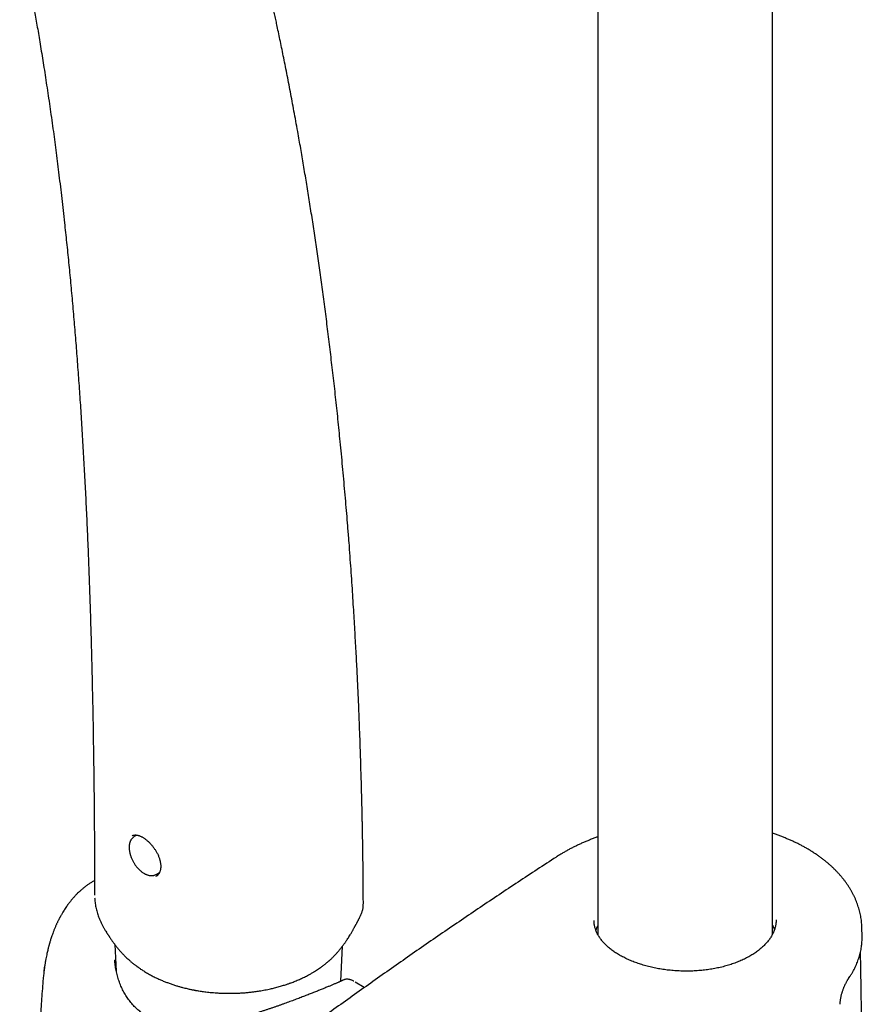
# Model space of a CAD drawing. Header units: millimetres. Extents: x 8 to 795, y 12 to 1770.
# Tile 9 of 127: x 614 to 700, y 542 to 643. Entities that reach past the tile are written whole.
import ezdxf

# ---------------------------------------------------------------- set-up
doc = ezdxf.new("R2010")
doc.units = ezdxf.units.MM

msp = doc.modelspace()

# ---------------------------------------------------------------- linework, layer by layer
at = {"color": 7, "linetype": 'Continuous', "lineweight": 30}
for p, q in [((672.89, 786.11), (672.89, 549.25)), ((690.69, 549.26), (690.69, 782.2)), ((625.93, 559.38), (625.66, 559.22)), ((627.89, 555.36), (628.25, 555.57)), ((627.9, 555.17), (627.91, 555.18)), ((621.63, 553.25), (621.63, 553.24)), ((649.01, 552.37), (649.02, 552.38)), ((648.67, 551.04), (648.67, 551.04)), ((699.83, 549.11), (699.81, 549.9)), ((623.7, 548.22), (623.84, 545.5)), ((646.71, 544.48), (646.9, 548.07)), ((623.69, 546.65), (623.69, 546.64)), ((616.48, 545.5), (616.52, 545.85)), ((616.52, 545.85), (616.53, 545.9)), ((616.42, 544.99), (616.43, 545.01)), ((648.19, 544.41), (648.18, 544.41)), ((649.11, 543.84), (648.19, 544.4))]:
    msp.add_line(p, q, dxfattribs=at)
for points, knots in [([(649.02, 552.38), (649.01, 552.55), (649.01, 552.91), (649.01, 553.45), (649.01, 553.98), (649, 554.48), (649, 554.96), (648.99, 555.41), (648.99, 555.84), (648.98, 556.25), (648.98, 556.62), (648.97, 556.97), (648.97, 557.3), (648.97, 557.59), (648.96, 557.86), (648.96, 558.1), (648.95, 558.32), (648.95, 558.52), (648.95, 558.7), (648.95, 558.84), (648.94, 558.95), (648.94, 559.02), (648.94, 559.07), (648.94, 559.12), (648.94, 559.17), (648.94, 559.23), (648.94, 559.29), (648.94, 559.38), (648.93, 559.5), (648.93, 559.66), (648.93, 559.83), (648.92, 560.03), (648.92, 560.25), (648.92, 560.47), (648.91, 560.7), (648.89, 561.52), (648.85, 563.47), (648.79, 565.54), (648.74, 567.14), (648.72, 567.76), (648.7, 568.4), (648.68, 569.06), (648.65, 569.75), (648.62, 570.5), (648.59, 571.33), (648.56, 572.23), (648.52, 573.17), (648.47, 574.12), (648.43, 575.09), (648.38, 576.08), (648.33, 577.1), (648.27, 578.14), (648.21, 579.22), (648.15, 580.33), (648.08, 581.47), (648.01, 582.65), (647.93, 583.89), (647.85, 585.17), (647.76, 586.49), (647.66, 587.83), (647.56, 589.21), (647.45, 590.55), (647.35, 591.85), (647.24, 593.11), (647.13, 594.38), (647.02, 595.67), (646.9, 596.95), (646.78, 598.23), (646.62, 599.84), (646.43, 601.77), (646.19, 604.02), (645.94, 606.22), (645.69, 608.35), (645.44, 610.44), (645.18, 612.48), (644.92, 614.5), (644.65, 616.46), (644.37, 618.39), (644.1, 620.27), (643.82, 622.11), (643.54, 623.92), (643.25, 625.7), (642.96, 627.45), (642.67, 629.17), (642.41, 630.65), (642.18, 631.9), (641.99, 632.93), (641.81, 633.93), (641.62, 634.91), (641.44, 635.86), (641.26, 636.8), (641.08, 637.71), (640.9, 638.6), (640.73, 639.45), (640.56, 640.27), (640.4, 641.06), (640.25, 641.76), (640.12, 642.39), (640, 642.95), (639.88, 643.48), (639.77, 644), (639.66, 644.5), (639.55, 644.98), (639.46, 645.4), (639.38, 645.75), (639.32, 646.04), (639.27, 646.26), (639.23, 646.42), (639.21, 646.51), (639.19, 646.6), (639.17, 646.69), (639.15, 646.77), (639.14, 646.83), (639.13, 646.86), (639.12, 646.89), (639.12, 646.92), (639.11, 646.97), (639.09, 647.03), (639.07, 647.11), (639.05, 647.2), (639.03, 647.32), (638.99, 647.47), (638.95, 647.67), (638.9, 647.88), (638.84, 648.13), (638.77, 648.4), (638.71, 648.7), (638.63, 649.01), (638.55, 649.35), (638.47, 649.71), (638.37, 650.1), (638.28, 650.51), (638.17, 650.94), (638.06, 651.42), (637.93, 651.94), (637.79, 652.5), (637.65, 653.09), (637.49, 653.7), (637.33, 654.33), (637.22, 654.76), (637.17, 654.98), (637.16, 654.99)], [0, 0, 0, 0, 0.004719, 0.009877, 0.014704, 0.019294, 0.023647, 0.027762, 0.031709, 0.035409, 0.038863, 0.042071, 0.045032, 0.047701, 0.050132, 0.052325, 0.05428, 0.056213, 0.057839, 0.059157, 0.060168, 0.060786, 0.061209, 0.06164, 0.062117, 0.062642, 0.063214, 0.063832, 0.065089, 0.066505, 0.068079, 0.069941, 0.071974, 0.074048, 0.076122, 0.078196, 0.096733, 0.129906, 0.135448, 0.141143, 0.147063, 0.153208, 0.159579, 0.166175, 0.174238, 0.182615, 0.191305, 0.200309, 0.209246, 0.218473, 0.227988, 0.237793, 0.247888, 0.258271, 0.268944, 0.279906, 0.291701, 0.303814, 0.316244, 0.328992, 0.342058, 0.355441, 0.367166, 0.379124, 0.391315, 0.403677, 0.415977, 0.428193, 0.440324, 0.462345, 0.48408, 0.505529, 0.526101, 0.546403, 0.566433, 0.586192, 0.605679, 0.624553, 0.643164, 0.661513, 0.679599, 0.697422, 0.714982, 0.732279, 0.749313, 0.759885, 0.77035, 0.780594, 0.790551, 0.80022, 0.809908, 0.81929, 0.828365, 0.837135, 0.845598, 0.853756, 0.861608, 0.867563, 0.873329, 0.878906, 0.884295, 0.889495, 0.894507, 0.899302, 0.902596, 0.905638, 0.908427, 0.909454, 0.910442, 0.911391, 0.912301, 0.91317, 0.913843, 0.914194, 0.914393, 0.914712, 0.91519, 0.915827, 0.916623, 0.917578, 0.918691, 0.920424, 0.922439, 0.924737, 0.927317, 0.93018, 0.933325, 0.93661, 0.940155, 0.943961, 0.948027, 0.952353, 0.95694, 0.961786, 0.967417, 0.973363, 0.979624, 0.986199, 0.993088, 0.999624, 1, 1, 1, 1]), ([(614, 651.16), (614.03, 651.03), (614.09, 650.75), (614.18, 650.33), (614.26, 649.92), (614.34, 649.53), (614.41, 649.16), (614.49, 648.8), (614.56, 648.42), (614.64, 648.03), (614.72, 647.61), (614.82, 647.11), (614.93, 646.54), (615.05, 645.88), (615.18, 645.2), (615.31, 644.48), (615.45, 643.73), (615.59, 642.95), (615.73, 642.15), (615.87, 641.32), (616.02, 640.45), (616.17, 639.54), (616.32, 638.59), (616.48, 637.61), (616.63, 636.59), (616.79, 635.55), (616.95, 634.48), (617.11, 633.38), (617.27, 632.25), (617.43, 631.13), (617.57, 630.02), (617.72, 628.92), (617.86, 627.8), (618, 626.65), (618.15, 625.47), (618.29, 624.27), (618.43, 623.05), (618.59, 621.55), (618.78, 619.79), (618.99, 617.75), (619.19, 615.67), (619.38, 613.56), (619.57, 611.42), (619.74, 609.27), (619.91, 607.09), (620.07, 604.88), (620.22, 602.62), (620.37, 600.31), (620.5, 597.96), (620.63, 595.56), (620.76, 593.14), (620.87, 590.68), (620.98, 588.18), (621.07, 585.65), (621.16, 583.09), (621.24, 580.49), (621.32, 577.86), (621.38, 575.19), (621.44, 572.49), (621.49, 569.76), (621.53, 566.9), (621.57, 563.92), (621.6, 560.8), (621.62, 557.64), (621.63, 555.12), (621.63, 553.65), (621.63, 553.24)], [0, 0, 0, 0, 0.004554, 0.009416, 0.014009, 0.018334, 0.02239, 0.026337, 0.030445, 0.034925, 0.039587, 0.04443, 0.051327, 0.058562, 0.066134, 0.074043, 0.082291, 0.090721, 0.099477, 0.108559, 0.117968, 0.127884, 0.138138, 0.148732, 0.159666, 0.170938, 0.18234, 0.19407, 0.206128, 0.218514, 0.22985, 0.241449, 0.253309, 0.265431, 0.277816, 0.290462, 0.303281, 0.316209, 0.337142, 0.358356, 0.37985, 0.401626, 0.423681, 0.445615, 0.467819, 0.490291, 0.513032, 0.536513, 0.560272, 0.584307, 0.608618, 0.633204, 0.658064, 0.683195, 0.708596, 0.734266, 0.760203, 0.786405, 0.81287, 0.839595, 0.866577, 0.896553, 0.926834, 0.957416, 0.988295, 1, 1, 1, 1]), ([(625.67, 559.22), (625.65, 559.21), (625.61, 559.19), (625.55, 559.15), (625.48, 559.08), (625.42, 559.01), (625.36, 558.93), (625.31, 558.84), (625.26, 558.75), (625.23, 558.65), (625.2, 558.54), (625.17, 558.43), (625.16, 558.31), (625.15, 558.18), (625.15, 558.06), (625.16, 557.93), (625.17, 557.79), (625.2, 557.66), (625.23, 557.52), (625.26, 557.38), (625.31, 557.25), (625.36, 557.11), (625.41, 556.97), (625.48, 556.84), (625.55, 556.7), (625.62, 556.57), (625.7, 556.45), (625.78, 556.32), (625.87, 556.2), (625.96, 556.09), (626.06, 555.98), (626.16, 555.88), (626.26, 555.78), (626.37, 555.69), (626.47, 555.61), (626.58, 555.53), (626.65, 555.49), (626.68, 555.47)], [0, 0, 0, 0, 0.0126009, 0.0398558, 0.0671308, 0.0945458, 0.1222023, 0.1501725, 0.178492, 0.2071581, 0.2361342, 0.2653613, 0.2947706, 0.324296, 0.353882, 0.383483, 0.4130671, 0.4426201, 0.4721352, 0.5016112, 0.5310501, 0.5604563, 0.5898354, 0.6191942, 0.6485395, 0.6778788, 0.7072195, 0.7365671, 0.7659289, 0.7953125, 0.8247254, 0.8541749, 0.8836678, 0.9132099, 0.9428052, 0.9724549, 1, 1, 1, 1]), ([(625.47, 559.31), (625.5, 559.32), (625.54, 559.34), (625.61, 559.37), (625.68, 559.38), (625.76, 559.39), (625.85, 559.39), (625.93, 559.38), (626.02, 559.36), (626.12, 559.34), (626.21, 559.31), (626.31, 559.26), (626.42, 559.22), (626.52, 559.16), (626.63, 559.09), (626.74, 559.02), (626.84, 558.94), (626.95, 558.85), (627.06, 558.76), (627.17, 558.66), (627.27, 558.56), (627.37, 558.45), (627.47, 558.33), (627.57, 558.21), (627.66, 558.09), (627.75, 557.96), (627.84, 557.83), (627.92, 557.69), (627.99, 557.56), (628.06, 557.42), (628.13, 557.28), (628.18, 557.14), (628.23, 557.01), (628.27, 556.87), (628.31, 556.74), (628.33, 556.61), (628.35, 556.48), (628.37, 556.35), (628.37, 556.23), (628.37, 556.11), (628.36, 555.99), (628.35, 555.88), (628.32, 555.77), (628.29, 555.67), (628.26, 555.58), (628.22, 555.5), (628.17, 555.42), (628.12, 555.35), (628.06, 555.29), (627.99, 555.23), (627.94, 555.19), (627.91, 555.18), (627.91, 555.18)], [0, 0, 0, 0, 0.021776, 0.044714, 0.067045, 0.088613, 0.109508, 0.129887, 0.149888, 0.169538, 0.189065, 0.208714, 0.228502, 0.248426, 0.268469, 0.288605, 0.308805, 0.329036, 0.349258, 0.369444, 0.389574, 0.409596, 0.429488, 0.449466, 0.469596, 0.489856, 0.510214, 0.530632, 0.551064, 0.571454, 0.591756, 0.611931, 0.631944, 0.651764, 0.671154, 0.690783, 0.710629, 0.73066, 0.750832, 0.771098, 0.791408, 0.811705, 0.831942, 0.852095, 0.872161, 0.892159, 0.912183, 0.932874, 0.953892, 0.975333, 0.997128, 1, 1, 1, 1]), ([(672.89, 559.2), (672.86, 559.19), (672.69, 559.13), (672.41, 559.02), (672.05, 558.88), (671.69, 558.73), (671.34, 558.58), (670.99, 558.42), (670.65, 558.26), (670.31, 558.09), (669.98, 557.92), (669.66, 557.74), (669.35, 557.56), (669.04, 557.38), (668.81, 557.24), (668.7, 557.16), (668.68, 557.15)], [0, 0, 0, 0, 0.024581, 0.104647, 0.18462, 0.262901, 0.342987, 0.422991, 0.502973, 0.582986, 0.663085, 0.74366, 0.823257, 0.90341, 0.983951, 1, 1, 1, 1]), ([(694.2, 558.01), (694.19, 558.02), (694.07, 558.09), (693.85, 558.21), (693.53, 558.38), (693.2, 558.55), (692.86, 558.71), (692.52, 558.86), (692.17, 559.01), (691.81, 559.16), (691.46, 559.3), (691.09, 559.43), (690.84, 559.52), (690.7, 559.56), (690.69, 559.56)], [0, 0, 0, 0, 0.0110699, 0.1093776, 0.2070459, 0.3047358, 0.403106, 0.5014833, 0.5999198, 0.6984767, 0.7972523, 0.8946332, 0.9935506, 1, 1, 1, 1]), ([(668.68, 557.15), (668.59, 557.09), (667.86, 556.62), (666.48, 555.71), (664.54, 554.43), (662.6, 553.14), (660.68, 551.85), (658.76, 550.55), (656.85, 549.24), (654.95, 547.93), (653.05, 546.61), (651.17, 545.29), (649.29, 543.96), (647.42, 542.63), (646.14, 541.71), (645.49, 541.24), (645.46, 541.22)], [0, 0, 0, 0, 0.010402, 0.092617, 0.174819, 0.257007, 0.339176, 0.421324, 0.503449, 0.585547, 0.667616, 0.749653, 0.831656, 0.913663, 0.995727, 1, 1, 1, 1]), ([(699.81, 549.9), (699.81, 549.99), (699.8, 550.16), (699.78, 550.43), (699.75, 550.71), (699.71, 550.98), (699.66, 551.26), (699.59, 551.53), (699.52, 551.8), (699.44, 552.07), (699.35, 552.34), (699.25, 552.61), (699.14, 552.88), (699.02, 553.14), (698.89, 553.4), (698.75, 553.65), (698.6, 553.91), (698.44, 554.16), (698.27, 554.42), (698.09, 554.67), (697.9, 554.91), (697.7, 555.15), (697.5, 555.39), (697.28, 555.63), (697.05, 555.86), (696.82, 556.09), (696.58, 556.31), (696.32, 556.53), (696.07, 556.74), (695.8, 556.95), (695.52, 557.16), (695.24, 557.36), (694.94, 557.55), (694.64, 557.75), (694.4, 557.9), (694.25, 557.98), (694.2, 558.01)], [0, 0, 0, 0, 0.027265, 0.055915, 0.084724, 0.113674, 0.142747, 0.171926, 0.201188, 0.230513, 0.259876, 0.289255, 0.318619, 0.347942, 0.37718, 0.406533, 0.436308, 0.466168, 0.496139, 0.526245, 0.556509, 0.587005, 0.616833, 0.647502, 0.678256, 0.708975, 0.739547, 0.769856, 0.800762, 0.831552, 0.862389, 0.893294, 0.924284, 0.955405, 0.986252, 1, 1, 1, 1]), ([(626.68, 555.47), (626.7, 555.46), (626.76, 555.43), (626.85, 555.38), (626.97, 555.33), (627.08, 555.3), (627.19, 555.27), (627.3, 555.25), (627.4, 555.25), (627.51, 555.25), (627.61, 555.26), (627.7, 555.28), (627.79, 555.32), (627.85, 555.34), (627.88, 555.36), (627.89, 555.36)], [0, 0, 0, 0, 0.046907, 0.135214, 0.223573, 0.311788, 0.399678, 0.487022, 0.573586, 0.659162, 0.743621, 0.826948, 0.909258, 0.990782, 1, 1, 1, 1]), ([(621.63, 554.74), (621.61, 554.73), (621.51, 554.67), (621.32, 554.56), (621.05, 554.39), (620.79, 554.21), (620.54, 554.01), (620.31, 553.82), (620.1, 553.63), (619.9, 553.44), (619.7, 553.24), (619.5, 553.03), (619.31, 552.8), (619.14, 552.59), (619, 552.41), (618.88, 552.25), (618.76, 552.08), (618.64, 551.9), (618.52, 551.71), (618.41, 551.53), (618.32, 551.38), (618.25, 551.26), (618.2, 551.18), (618.17, 551.12), (618.15, 551.08), (618.13, 551.04), (618.09, 550.98), (618.05, 550.9), (618, 550.8), (617.95, 550.7), (617.89, 550.59), (617.84, 550.48), (617.79, 550.37), (617.74, 550.27), (617.67, 550.11), (617.58, 549.89), (617.47, 549.62), (617.37, 549.36), (617.29, 549.13), (617.22, 548.92), (617.16, 548.73), (617.11, 548.57), (617.07, 548.45), (617.05, 548.36), (617.03, 548.29), (617.01, 548.24), (617, 548.21), (617, 548.19), (616.99, 548.16), (616.98, 548.11), (616.96, 548.04), (616.93, 547.94), (616.89, 547.79), (616.85, 547.62), (616.8, 547.41), (616.75, 547.18), (616.7, 546.9), (616.64, 546.6), (616.58, 546.26), (616.55, 546.02), (616.53, 545.89)], [0, 0, 0, 0, 0.006241, 0.03569, 0.067234, 0.100522, 0.132527, 0.162392, 0.190152, 0.216495, 0.245173, 0.273463, 0.302855, 0.333662, 0.35118, 0.369893, 0.38979, 0.410857, 0.433073, 0.455618, 0.471017, 0.483732, 0.493761, 0.498414, 0.502135, 0.505876, 0.512399, 0.520724, 0.531408, 0.543028, 0.554425, 0.565598, 0.576544, 0.587261, 0.597746, 0.626414, 0.653147, 0.677945, 0.700847, 0.721791, 0.739167, 0.753993, 0.766271, 0.773809, 0.779915, 0.78459, 0.787833, 0.789129, 0.79176, 0.796013, 0.801887, 0.812244, 0.82549, 0.841629, 0.86067, 0.882623, 0.907507, 0.935343, 0.966162, 1, 1, 1, 1]), ([(621.64, 552.99), (621.64, 552.95), (621.65, 552.83), (621.66, 552.63), (621.7, 552.39), (621.74, 552.14), (621.79, 551.9), (621.85, 551.65), (621.92, 551.4), (622, 551.16), (622.09, 550.91), (622.2, 550.67), (622.31, 550.42), (622.44, 550.16), (622.57, 549.91), (622.7, 549.69), (622.79, 549.55), (622.83, 549.49)], [0, 0, 0, 0, 0.03136, 0.096948, 0.163306, 0.230375, 0.298083, 0.366339, 0.435038, 0.503974, 0.572305, 0.644743, 0.718225, 0.792851, 0.868674, 0.945742, 1, 1, 1, 1]), ([(648.67, 551.04), (648.69, 551.08), (648.74, 551.17), (648.8, 551.32), (648.86, 551.47), (648.91, 551.62), (648.95, 551.78), (648.98, 551.94), (649, 552.11), (649.01, 552.24), (649.01, 552.32), (649.01, 552.34)], [0, 0, 0, 0, 0.105077, 0.230551, 0.350826, 0.466546, 0.590667, 0.712012, 0.831938, 0.950785, 1, 1, 1, 1]), ([(627.03, 545.29), (627.16, 545.22), (627.41, 545.07), (627.79, 544.88), (628.17, 544.7), (628.53, 544.54), (628.89, 544.4), (629.24, 544.27), (629.6, 544.14), (629.95, 544.03), (630.28, 543.93), (630.57, 543.85), (630.83, 543.79), (631.05, 543.73), (631.25, 543.69), (631.42, 543.65), (631.56, 543.62), (631.68, 543.6), (631.76, 543.58), (631.82, 543.57), (631.87, 543.56), (631.91, 543.55), (631.96, 543.55), (632.02, 543.54), (632.12, 543.52), (632.28, 543.49), (632.49, 543.46), (632.73, 543.42), (632.99, 543.39), (633.27, 543.36), (633.58, 543.33), (633.92, 543.3), (634.27, 543.28), (634.7, 543.26), (635.17, 543.25), (635.69, 543.25), (636.18, 543.26), (636.64, 543.29), (637.07, 543.32), (637.47, 543.36), (637.81, 543.4), (638.09, 543.44), (638.32, 543.47), (638.58, 543.52), (638.85, 543.56), (639.13, 543.62), (639.4, 543.67), (639.65, 543.73), (639.87, 543.78), (640.09, 543.84), (640.32, 543.9), (640.56, 543.96), (640.78, 544.03), (640.98, 544.09), (641.16, 544.15), (641.31, 544.2), (641.44, 544.25), (641.56, 544.29), (641.69, 544.34), (641.86, 544.4), (642.07, 544.48), (642.35, 544.6), (642.71, 544.76), (643.12, 544.96), (643.48, 545.15), (643.79, 545.32), (644.03, 545.47), (644.25, 545.61), (644.45, 545.74), (644.63, 545.86), (644.78, 545.97), (644.91, 546.07), (645.05, 546.17), (645.18, 546.27), (645.3, 546.38), (645.41, 546.47), (645.5, 546.55), (645.57, 546.61), (645.64, 546.67), (645.71, 546.74), (645.8, 546.82), (645.89, 546.91), (645.97, 546.99), (646.04, 547.06), (646.12, 547.15), (646.22, 547.25), (646.32, 547.36), (646.43, 547.48), (646.51, 547.58), (646.59, 547.67), (646.66, 547.76), (646.73, 547.85), (646.8, 547.94), (646.87, 548.02), (646.93, 548.11), (647, 548.2), (647.07, 548.3), (647.15, 548.4), (647.21, 548.5), (647.29, 548.61), (647.38, 548.75), (647.49, 548.92), (647.6, 549.1), (647.71, 549.27), (647.79, 549.42), (647.87, 549.55), (647.94, 549.68), (648.01, 549.81), (648.07, 549.92), (648.12, 550.01), (648.16, 550.08), (648.2, 550.15), (648.24, 550.22), (648.28, 550.3), (648.33, 550.39), (648.37, 550.46), (648.4, 550.53), (648.44, 550.6), (648.48, 550.67), (648.52, 550.75), (648.55, 550.81), (648.57, 550.85), (648.6, 550.9), (648.63, 550.96), (648.66, 551.01), (648.67, 551.04)], [0, 0, 0, 0, 0.019714, 0.038455, 0.056224, 0.073023, 0.088853, 0.103718, 0.119995, 0.134931, 0.148528, 0.160791, 0.170786, 0.179687, 0.187495, 0.194214, 0.199845, 0.20431, 0.207732, 0.210113, 0.2115, 0.212928, 0.214825, 0.217192, 0.219967, 0.226762, 0.234876, 0.244307, 0.253838, 0.264414, 0.276034, 0.288694, 0.302262, 0.315649, 0.335669, 0.354673, 0.372667, 0.389653, 0.405633, 0.42061, 0.434585, 0.443179, 0.452031, 0.46164, 0.472003, 0.483121, 0.494994, 0.503415, 0.512177, 0.52128, 0.530725, 0.54051, 0.550039, 0.558553, 0.566034, 0.572504, 0.577962, 0.58266, 0.587866, 0.59572, 0.604748, 0.614929, 0.6339, 0.653081, 0.672475, 0.686594, 0.699153, 0.710152, 0.72063, 0.731882, 0.738671, 0.745855, 0.753342, 0.760798, 0.768194, 0.775167, 0.780915, 0.7839, 0.78753, 0.792325, 0.798268, 0.804045, 0.808866, 0.812999, 0.817383, 0.824754, 0.831408, 0.837728, 0.844435, 0.848495, 0.853025, 0.858466, 0.863239, 0.867087, 0.871289, 0.875791, 0.880953, 0.886068, 0.890409, 0.894414, 0.901613, 0.909338, 0.917538, 0.9258, 0.931615, 0.936718, 0.94182, 0.948542, 0.952498, 0.956141, 0.959313, 0.961925, 0.964695, 0.968271, 0.972316, 0.975569, 0.977963, 0.98068, 0.984242, 0.988069, 0.990196, 0.991973, 0.993746, 0.996748, 1, 1, 1, 1]), ([(675.13, 547.14), (675.13, 547.14), (675.05, 547.18), (674.91, 547.27), (674.71, 547.39), (674.52, 547.52), (674.34, 547.66), (674.16, 547.79), (674, 547.93), (673.84, 548.07), (673.69, 548.21), (673.55, 548.36), (673.42, 548.5), (673.29, 548.65), (673.18, 548.8), (673.07, 548.95), (672.97, 549.1), (672.89, 549.26), (672.81, 549.42), (672.74, 549.57), (672.68, 549.73), (672.63, 549.89), (672.59, 550.05), (672.55, 550.21), (672.53, 550.37), (672.52, 550.52), (672.52, 550.62), (672.52, 550.66)], [0, 0, 0, 0, 0.001796, 0.0434406, 0.0850142, 0.1263782, 0.1674159, 0.2080569, 0.2495492, 0.2906282, 0.3317035, 0.3728416, 0.4141267, 0.4556527, 0.4974932, 0.5385797, 0.5804927, 0.6226791, 0.6650789, 0.7076295, 0.7502684, 0.7929373, 0.8358015, 0.8794838, 0.9235469, 0.9678599, 1, 1, 1, 1]), ([(672.89, 550.14), (672.89, 550.13), (672.85, 550.06), (672.78, 549.91), (672.72, 549.76), (672.7, 549.68), (672.7, 549.68)], [0, 0, 0, 0, 0.031537, 0.511912, 0.992286, 1, 1, 1, 1]), ([(691.07, 550.73), (691.07, 550.71), (691.07, 550.64), (691.06, 550.5), (691.04, 550.33), (691.01, 550.16), (690.97, 549.99), (690.93, 549.82), (690.87, 549.65), (690.8, 549.48), (690.72, 549.31), (690.63, 549.15), (690.54, 548.99), (690.43, 548.83), (690.32, 548.67), (690.2, 548.51), (690.06, 548.36), (689.92, 548.21), (689.77, 548.06), (689.61, 547.91), (689.44, 547.77), (689.27, 547.62), (689.08, 547.49), (688.89, 547.35), (688.7, 547.22), (688.49, 547.1), (688.28, 546.98), (688.06, 546.86), (687.83, 546.74), (687.6, 546.63), (687.36, 546.53), (687.11, 546.43), (686.86, 546.33), (686.6, 546.24), (686.34, 546.15), (686.07, 546.07), (685.8, 546), (685.52, 545.93), (685.24, 545.86), (684.95, 545.8), (684.66, 545.75), (684.37, 545.7), (684.07, 545.65), (683.78, 545.62), (683.48, 545.58), (683.18, 545.56), (682.87, 545.54), (682.57, 545.52), (682.26, 545.51), (681.96, 545.51), (681.65, 545.51), (681.34, 545.52), (681.04, 545.53), (680.73, 545.55), (680.43, 545.58), (680.13, 545.61), (679.83, 545.64), (679.53, 545.69), (679.23, 545.73), (678.94, 545.79), (678.65, 545.84), (678.36, 545.91), (678.08, 545.98), (677.8, 546.05), (677.53, 546.13), (677.26, 546.21), (677, 546.3), (676.74, 546.39), (676.49, 546.49), (676.24, 546.59), (676, 546.69), (675.77, 546.8), (675.54, 546.92), (675.33, 547.03), (675.19, 547.1), (675.13, 547.14)], [0, 0, 0, 0, 0.005206, 0.019759, 0.034252, 0.048707, 0.063127, 0.077565, 0.091977, 0.106321, 0.120564, 0.134676, 0.148599, 0.16245, 0.176304, 0.19016, 0.204018, 0.217877, 0.231731, 0.245575, 0.259405, 0.273214, 0.286995, 0.300741, 0.314445, 0.3281, 0.341727, 0.355305, 0.368955, 0.382696, 0.396487, 0.410284, 0.424029, 0.437693, 0.451299, 0.46505, 0.47881, 0.49258, 0.506359, 0.520147, 0.533943, 0.547676, 0.561464, 0.57521, 0.588938, 0.602671, 0.616426, 0.630225, 0.644078, 0.657828, 0.671601, 0.685434, 0.699294, 0.71314, 0.726931, 0.740638, 0.754344, 0.768117, 0.781947, 0.795803, 0.809653, 0.82346, 0.837196, 0.850841, 0.864624, 0.878349, 0.892051, 0.905755, 0.919478, 0.933242, 0.947059, 0.960657, 0.97437, 0.988135, 1, 1, 1, 1]), ([(690.69, 550.19), (690.71, 550.16), (690.76, 550.07), (690.82, 549.91), (690.87, 549.78), (690.89, 549.72)], [0, 0, 0, 0, 0.142831, 0.623202, 1, 1, 1, 1]), ([(622.83, 549.49), (622.83, 549.49), (622.85, 549.46), (622.89, 549.4), (622.94, 549.32), (622.98, 549.25), (623.02, 549.2), (623.05, 549.14), (623.09, 549.09), (623.13, 549.03), (623.16, 548.97), (623.22, 548.89), (623.3, 548.77), (623.39, 548.64), (623.48, 548.51), (623.57, 548.4), (623.64, 548.3), (623.71, 548.21), (623.78, 548.12), (623.84, 548.04), (623.91, 547.95), (623.98, 547.87), (624.04, 547.79), (624.1, 547.72), (624.15, 547.66), (624.22, 547.58), (624.29, 547.5), (624.37, 547.41), (624.45, 547.32), (624.55, 547.22), (624.66, 547.11), (624.79, 546.98), (624.93, 546.84), (625.07, 546.71), (625.19, 546.6), (625.29, 546.51), (625.39, 546.43), (625.49, 546.34), (625.6, 546.26), (625.69, 546.19), (625.78, 546.12), (625.85, 546.06), (625.92, 546.02), (625.97, 545.97), (626.04, 545.93), (626.12, 545.87), (626.21, 545.8), (626.33, 545.72), (626.48, 545.63), (626.64, 545.52), (626.83, 545.41), (626.96, 545.33), (627.03, 545.29)], [0, 0, 0, 0, 0.000374, 0.017702, 0.032278, 0.04219, 0.051428, 0.060897, 0.070601, 0.080595, 0.090967, 0.101722, 0.125807, 0.15107, 0.174121, 0.194179, 0.213972, 0.229978, 0.246806, 0.263293, 0.280905, 0.297828, 0.315493, 0.329831, 0.340836, 0.357002, 0.376493, 0.397886, 0.417938, 0.436709, 0.467191, 0.499516, 0.534728, 0.571562, 0.597497, 0.620312, 0.643471, 0.669686, 0.691565, 0.714253, 0.734086, 0.750699, 0.764109, 0.776069, 0.789274, 0.80675, 0.828479, 0.854442, 0.884612, 0.918958, 0.957438, 1, 1, 1, 1]), ([(699.83, 548.94), (699.83, 548.99), (699.83, 549.05), (699.83, 549.11), (699.83, 549.11)], [0, 0, 0, 0, 0.937859, 1, 1, 1, 1]), ([(698.44, 544.75), (698.49, 544.81), (698.59, 544.96), (698.73, 545.19), (698.88, 545.44), (699.01, 545.68), (699.13, 545.93), (699.24, 546.18), (699.35, 546.44), (699.44, 546.69), (699.53, 546.95), (699.6, 547.2), (699.66, 547.46), (699.72, 547.72), (699.76, 547.98), (699.79, 548.24), (699.81, 548.5), (699.83, 548.73), (699.83, 548.87), (699.83, 548.93)], [0, 0, 0, 0, 0.051527, 0.113008, 0.174221, 0.235044, 0.295124, 0.356174, 0.416991, 0.477625, 0.53813, 0.598561, 0.658976, 0.719421, 0.779952, 0.840486, 0.900463, 0.960575, 1, 1, 1, 1]), ([(699.68, 513.26), (699.68, 513.45), (699.71, 514.62), (699.74, 516.76), (699.78, 519.68), (699.81, 522.6), (699.83, 525.52), (699.84, 528.45), (699.84, 531.37), (699.83, 534.29), (699.81, 537.22), (699.78, 540.14), (699.74, 543.06), (699.7, 545.5), (699.67, 546.97), (699.66, 547.47)], [0, 0, 0, 0, 0.016784, 0.102228, 0.187673, 0.273118, 0.358563, 0.444008, 0.529453, 0.614895, 0.700336, 0.785774, 0.87121, 0.956642, 1, 1, 1, 1]), ([(646.94, 544.59), (646.93, 544.58), (646.91, 544.57), (646.87, 544.55), (646.81, 544.53), (646.75, 544.49), (646.67, 544.46), (646.58, 544.42), (646.49, 544.38), (646.39, 544.33), (646.27, 544.28), (646.15, 544.23), (646.02, 544.18), (645.88, 544.12), (645.74, 544.06), (645.59, 543.99), (645.43, 543.93), (645.26, 543.86), (645.09, 543.79), (644.91, 543.72), (644.72, 543.64), (644.53, 543.56), (644.34, 543.48), (644.13, 543.4), (643.92, 543.32), (643.71, 543.23), (643.49, 543.15), (643.26, 543.06), (643.03, 542.97), (642.79, 542.88), (642.55, 542.78), (642.3, 542.69), (642.05, 542.59), (641.79, 542.5), (641.53, 542.4), (641.26, 542.3), (640.99, 542.2), (640.71, 542.1), (640.43, 542), (640.14, 541.9), (639.85, 541.8), (639.55, 541.7), (639.26, 541.6), (638.95, 541.5), (638.64, 541.4), (638.33, 541.3), (638.02, 541.2), (637.7, 541.1), (637.37, 541.01), (637.05, 540.91), (636.72, 540.82), (636.39, 540.73), (636.05, 540.64), (635.72, 540.56), (635.38, 540.48), (635.05, 540.4), (634.71, 540.33), (634.37, 540.26), (634.03, 540.2), (633.69, 540.14), (633.35, 540.09), (633.02, 540.04), (632.69, 540), (632.36, 539.97), (632.04, 539.94), (631.72, 539.92), (631.4, 539.91), (631.09, 539.91), (630.79, 539.91), (630.49, 539.92), (630.19, 539.94), (629.9, 539.97), (629.62, 540), (629.35, 540.05), (629.08, 540.1), (628.82, 540.16), (628.56, 540.22), (628.31, 540.3), (628.06, 540.38), (627.83, 540.47), (627.59, 540.57), (627.36, 540.68), (627.14, 540.8), (626.93, 540.92), (626.72, 541.05), (626.52, 541.19), (626.32, 541.34), (626.13, 541.49), (625.95, 541.66), (625.76, 541.83), (625.59, 542.01), (625.42, 542.2), (625.26, 542.4), (625.1, 542.6), (624.95, 542.82), (624.81, 543.04), (624.68, 543.26), (624.55, 543.5), (624.43, 543.74), (624.32, 543.99), (624.21, 544.24), (624.12, 544.5), (624.03, 544.77), (623.95, 545.04), (623.88, 545.31), (623.82, 545.58), (623.77, 545.86), (623.74, 546.13), (623.71, 546.39), (623.7, 546.56), (623.69, 546.64)], [0, 0, 0, 0, 0.006166, 0.01495, 0.024111, 0.033532, 0.04311, 0.052766, 0.062434, 0.07207, 0.081702, 0.091324, 0.100924, 0.110482, 0.119983, 0.129413, 0.13876, 0.148015, 0.157172, 0.166225, 0.175169, 0.184006, 0.192839, 0.201701, 0.210556, 0.219383, 0.228166, 0.236889, 0.24553, 0.254163, 0.262822, 0.271477, 0.280138, 0.288819, 0.297531, 0.306297, 0.314998, 0.323799, 0.332672, 0.341589, 0.35052, 0.35943, 0.368366, 0.377454, 0.386591, 0.395791, 0.405067, 0.414431, 0.423853, 0.433351, 0.442893, 0.452484, 0.462124, 0.471816, 0.481559, 0.491355, 0.5012, 0.511095, 0.521037, 0.531019, 0.541021, 0.550966, 0.560857, 0.57069, 0.580466, 0.590183, 0.599843, 0.609447, 0.618998, 0.628499, 0.637956, 0.647348, 0.656551, 0.665673, 0.674724, 0.683719, 0.692675, 0.701602, 0.710365, 0.719233, 0.728096, 0.736911, 0.745644, 0.754282, 0.762962, 0.771728, 0.780522, 0.789357, 0.798246, 0.807199, 0.816194, 0.825232, 0.834388, 0.843639, 0.852961, 0.862329, 0.871764, 0.881332, 0.891009, 0.900786, 0.910655, 0.920605, 0.930621, 0.940688, 0.950789, 0.960905, 0.971012, 0.981093, 0.991181, 1, 1, 1, 1]), ([(616.54, 545.92), (616.51, 545.77), (616.47, 545.46), (616.44, 545.15), (616.42, 544.99)], [0, 0, 0, 0, 0.501266, 1, 1, 1, 1]), ([(616.53, 545.89), (616.53, 545.9), (616.53, 545.91), (616.54, 545.92), (616.54, 545.92)], [0, 0, 0, 0, 0.768141, 1, 1, 1, 1]), ([(616.42, 544.99), (616.41, 544.91), (616.37, 544.49), (616.31, 543.73), (616.23, 542.69), (616.16, 541.66), (616.1, 540.63), (616.05, 539.59), (616.01, 538.56), (615.98, 537.52), (615.96, 536.48), (615.95, 535.45), (615.95, 534.41), (615.96, 533.37), (615.98, 532.34), (616.01, 531.3), (616.06, 530.27), (616.11, 529.24), (616.17, 528.2), (616.24, 527.19), (616.29, 526.52), (616.32, 526.2)], [0, 0, 0, 0, 0.0123793, 0.0674055, 0.122442, 0.1774866, 0.2325372, 0.287592, 0.3426487, 0.3977056, 0.4527605, 0.5078116, 0.5628569, 0.6178945, 0.6729218, 0.7279368, 0.7829378, 0.8379226, 0.8928894, 0.9478362, 1, 1, 1, 1]), ([(648.03, 544.49), (648.02, 544.5), (647.96, 544.53), (647.86, 544.57), (647.74, 544.62), (647.63, 544.65), (647.53, 544.67), (647.44, 544.68), (647.35, 544.69), (647.26, 544.68), (647.17, 544.67), (647.09, 544.65), (647.01, 544.62), (646.96, 544.6), (646.94, 544.59)], [0, 0, 0, 0, 0.0505575, 0.1856433, 0.3021499, 0.4077978, 0.5022418, 0.5870549, 0.6673579, 0.7420817, 0.8121982, 0.8786963, 0.9424217, 1, 1, 1, 1]), ([(697.59, 542.13), (697.59, 542.14), (697.59, 542.18), (697.59, 542.26), (697.6, 542.37), (697.61, 542.48), (697.62, 542.6), (697.64, 542.72), (697.67, 542.84), (697.69, 542.96), (697.72, 543.09), (697.76, 543.22), (697.8, 543.35), (697.84, 543.48), (697.88, 543.61), (697.93, 543.74), (697.98, 543.86), (698.03, 543.98), (698.08, 544.1), (698.14, 544.21), (698.19, 544.32), (698.25, 544.43), (698.3, 544.52), (698.35, 544.61), (698.4, 544.68), (698.43, 544.73), (698.44, 544.75)], [0, 0, 0, 0, 0.015154, 0.054264, 0.093987, 0.134197, 0.174771, 0.215225, 0.255927, 0.297587, 0.340037, 0.383086, 0.426518, 0.470098, 0.513523, 0.556852, 0.601148, 0.645881, 0.691179, 0.736869, 0.782746, 0.828518, 0.873892, 0.918677, 0.963701, 1, 1, 1, 1])]:
    msp.add_open_spline(points, degree=3, knots=knots, dxfattribs=at)

doc.saveas('drawing.dxf')
